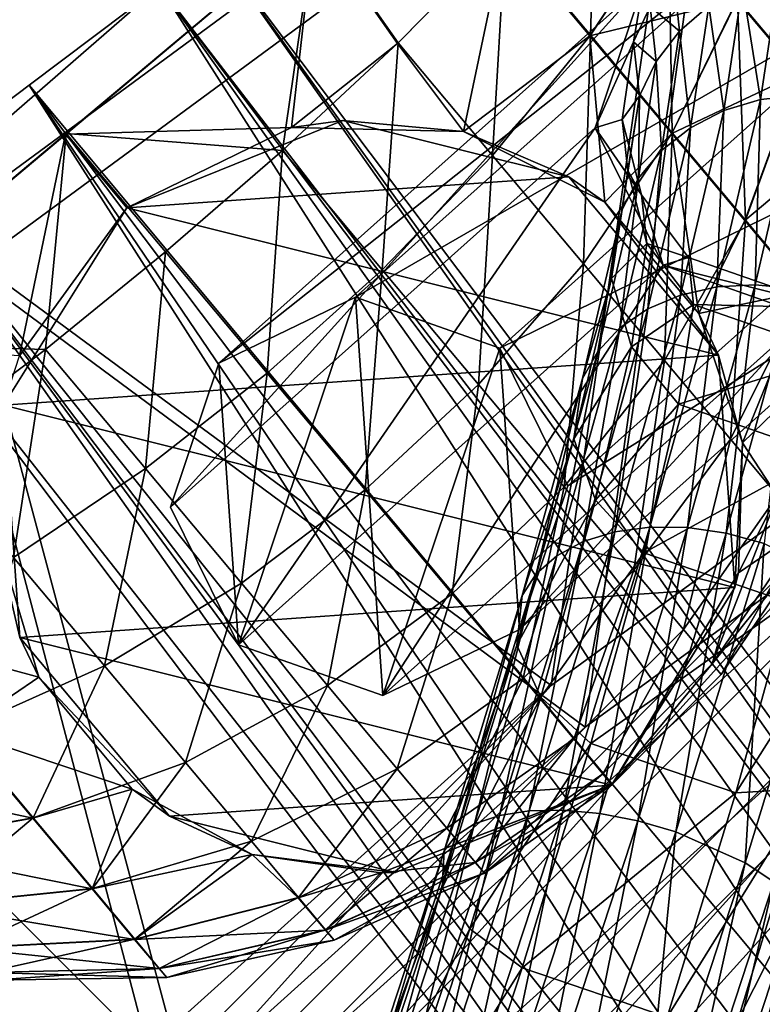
# Model space of a CAD drawing. Header units: metres. Extents: x 0 to 903, y -903 to 0.
# Tile 57 of 234: x 120 to 144, y -123 to -91. Entities that reach past the tile are written whole.
import ezdxf

# ---------------------------------------------------------------- set-up
doc = ezdxf.new("R2010")
doc.units = ezdxf.units.M

msp = doc.modelspace()

# ---------------------------------------------------------------- linework, layer by layer
at = {"layer": 'top'}
for points in [[(131.562469, -49.976849, 2063.059814), (3.563107, -25.973949, 2063.059814), (107.827393, -104.346909, 2063.059814)], [(131.562469, -49.976849, 163.059692), (107.827393, -104.346909, 163.059692), (3.563107, -25.973949, 163.059692)], [(132.405029, -54.393982, 2063.059814), (131.562469, -49.976849, 2063.059814), (107.827393, -104.346909, 2063.059814)], [(131.562469, -49.976849, 163.059692), (132.405029, -54.393982, 163.059692), (107.827393, -104.346909, 163.059692)], [(132.405029, -54.393982, 2063.059814), (107.827393, -104.346909, 2063.059814), (126.493332, -88.116982, 2063.059814)], [(132.405029, -54.393982, 163.059692), (126.493332, -88.116982, 163.059692), (107.827393, -104.346909, 163.059692)], [(107.827393, -104.346909, 163.059692), (126.493332, -88.116982, 163.059692), (107.827393, -104.346909, 2063.059814)], [(126.493332, -88.116982, 163.059692), (126.493332, -88.116982, 2063.059814), (107.827393, -104.346909, 2063.059814)]]:
    msp.add_3dface(points, dxfattribs=at)
at = {"layer": 'top0123413'}
for points in [[(141.996323, -79.439949, 160.059708), (117.224632, -97.682732, 160.059708), (20.424814, -12.458053, 160.059708)], [(118.359528, -98.991165, 163.059708), (142.909363, -80.911797, 163.059708), (20.424814, -15.458053, 163.059708)], [(151.383621, -102.141632, 118.157684), (141.996323, -79.439949, 160.059708), (151.634583, -73.835762, 160.059708)], [(599.026855, -599.023621, 106.499786), (74.938576, -244.304413, 117.34655), (244.305359, -74.93528, 117.346581)], [(74.938576, -244.304413, 117.34655), (75.496498, -229.329498, 117.524498), (244.305359, -74.93528, 117.346581)], [(244.305359, -74.93528, 117.346581), (75.496498, -229.329498, 117.524498), (229.33046, -75.495567, 117.524498)], [(75.496498, -229.329498, 117.524498), (213.60553, -77.537285, 117.693382), (229.33046, -75.495567, 117.524498)], [(152.462036, -75.357376, 163.059708), (142.909363, -80.911797, 163.059708), (152.348343, -103.600594, 121.12822)], [(229.476379, -77.234627, 120.501686), (76.680428, -244.304428, 120.325508), (244.305359, -76.679497, 120.325508)], [(76.680428, -244.304428, 120.325508), (592.962036, -609.72644, 109.443001), (244.305359, -76.679497, 120.325508)], [(77.234871, -229.483627, 120.501595), (76.680428, -244.304428, 120.325508), (229.476379, -77.234627, 120.501686)], [(79.254448, -213.927536, 120.668671), (77.234871, -229.483627, 120.501595), (229.476379, -77.234627, 120.501686)], [(229.476379, -77.234627, 120.501686), (213.92392, -79.254364, 120.668716), (79.254448, -213.927536, 120.668671)], [(75.496498, -229.329498, 117.524498), (77.538223, -213.604507, 117.693382), (213.60553, -77.537285, 117.693382)], [(77.538223, -213.604507, 117.693382), (197.676346, -81.181343, 117.845009), (213.60553, -77.537285, 117.693382)], [(213.92392, -79.254364, 120.668716), (82.865562, -198.143082, 120.818924), (79.254448, -213.927536, 120.668671)], [(213.92392, -79.254364, 120.668716), (198.150421, -82.862846, 120.818863), (82.865562, -198.143082, 120.818924)], [(137.239929, -112.429337, 118.205276), (117.224632, -97.682732, 160.059708), (141.996323, -79.439949, 160.059708)], [(151.383621, -102.141632, 118.157684), (137.239929, -112.429337, 118.205276), (141.996323, -79.439949, 160.059708)], [(142.909363, -80.911797, 163.059708), (118.359528, -98.991165, 163.059708), (138.347977, -113.783012, 121.175346)], [(152.348343, -103.600594, 121.12822), (142.909363, -80.911797, 163.059708), (138.347977, -113.783012, 121.175346)], [(77.538223, -213.604507, 117.693382), (81.182274, -197.6754, 117.845009), (197.676346, -81.181343, 117.845009)], [(81.182274, -197.6754, 117.845009), (181.883881, -86.467819, 117.974686), (197.676346, -81.181343, 117.845009)], [(198.150421, -82.862846, 120.818863), (182.520538, -88.095657, 120.947189), (82.865562, -198.143082, 120.818924)], [(81.182274, -197.6754, 117.845009), (86.46875, -181.88295, 117.974686), (181.883881, -86.467819, 117.974686)], [(86.46875, -181.88295, 117.974686), (166.368546, -93.45578, 118.079933), (181.883881, -86.467819, 117.974686)], [(82.865562, -198.143082, 120.818924), (182.520538, -88.095657, 120.947189), (88.099136, -182.513092, 120.947243)], [(182.520538, -88.095657, 120.947189), (167.182159, -95.003593, 121.051247), (88.099136, -182.513092, 120.947243)], [(86.46875, -181.88295, 117.974686), (93.456711, -166.367615, 118.079933), (166.368546, -93.45578, 118.079933)], [(93.456711, -166.367615, 118.079933), (151.383621, -102.141632, 118.157684), (166.368546, -93.45578, 118.079933)], [(88.099136, -182.513092, 120.947243), (167.182159, -95.003593, 121.051247), (95.003654, -167.182938, 121.051231)], [(167.182159, -95.003593, 121.051247), (103.593681, -152.359482, 121.128174), (95.003654, -167.182938, 121.051231)], [(167.182159, -95.003593, 121.051247), (152.348343, -103.600594, 121.12822), (103.593681, -152.359482, 121.128174)], [(124.186272, -124.185341, 118.221291), (107.105812, -107.104874, 160.059708), (117.224632, -97.682732, 160.059708)], [(137.239929, -112.429337, 118.205276), (124.186272, -124.185341, 118.221291), (117.224632, -97.682732, 160.059708)], [(118.359528, -98.991165, 163.059708), (108.330559, -108.32962, 163.059708), (125.423309, -125.422371, 121.191208)], [(138.347977, -113.783012, 121.175346), (118.359528, -98.991165, 163.059708), (125.423309, -125.422371, 121.191208)], [(93.456711, -166.367615, 118.079933), (102.142563, -151.38269, 118.157677), (151.383621, -102.141632, 118.157684)], [(102.142563, -151.38269, 118.157677), (137.239929, -112.429337, 118.205276), (151.383621, -102.141632, 118.157684)], [(152.348343, -103.600594, 121.12822), (113.787743, -138.342361, 121.175354), (103.593681, -152.359482, 121.128174)], [(152.348343, -103.600594, 121.12822), (138.347977, -113.783012, 121.175346), (113.787743, -138.342361, 121.175354)], [(107.105812, -107.104874, 160.059708), (124.186272, -124.185341, 118.221291), (97.683662, -117.223701, 160.059708)], [(125.423309, -125.422371, 121.191208), (108.330559, -108.32962, 163.059708), (98.992104, -118.358597, 163.059708)], [(102.142563, -151.38269, 118.157677), (112.430267, -137.238998, 118.205276), (137.239929, -112.429337, 118.205276)], [(112.430267, -137.238998, 118.205276), (124.186272, -124.185341, 118.221291), (137.239929, -112.429337, 118.205276)], [(138.347977, -113.783012, 121.175346), (125.423309, -125.422371, 121.191208), (113.787743, -138.342361, 121.175354)], [(124.186272, -124.185341, 118.221291), (112.430267, -137.238998, 118.205276), (97.683662, -117.223701, 160.059708)], [(125.423309, -125.422371, 121.191208), (98.992104, -118.358597, 163.059708), (113.787743, -138.342361, 121.175354)]]:
    msp.add_3dface(points, dxfattribs=at)
at = {"layer": 'top0123416'}
for points in [[(130.90535, -99.865028, 1013.760315), (144.645233, -87.582687, 909.468872), (126.489098, -101.999138, 1012.927124)], [(144.645233, -87.582687, 909.468872), (140.228699, -89.717056, 908.637939), (126.489098, -101.999138, 1012.927124)], [(149.324921, -89.223007, 909.871521), (144.645233, -87.582687, 909.468872), (130.90535, -99.865028, 1013.760315)], [(135.582382, -101.507713, 1014.183044), (149.324921, -89.223007, 909.871521), (130.90535, -99.865028, 1013.760315)], [(151.526138, -93.676041, 909.610046), (149.324921, -89.223007, 909.871521), (135.582382, -101.507713, 1014.183044)], [(140.449661, -90.448784, 897.831299), (141.203949, -89.422333, 897.798584), (141.402863, -91.248322, 887.067566)], [(141.203949, -89.422333, 897.798584), (142.346848, -90.426567, 886.828308), (141.402863, -91.248322, 887.067566)], [(143.439651, -89.798546, 886.641235), (144.639282, -89.388397, 886.513428), (144.021713, -93.468658, 875.786804)], [(144.639282, -89.388397, 886.513428), (145.27597, -93.334946, 875.606018), (144.021713, -93.468658, 875.786804)], [(126.489098, -101.999138, 1012.927124), (140.228699, -89.717056, 908.637939), (124.92086, -106.659782, 1012.171631)], [(140.228699, -89.717056, 908.637939), (138.662704, -94.375702, 907.865417), (124.92086, -106.659782, 1012.171631)], [(138.662704, -94.375702, 907.865417), (140.228699, -89.717056, 908.637939), (139.909668, -91.601624, 897.886292)], [(139.909668, -91.601624, 897.886292), (140.228699, -89.717056, 908.637939), (140.449661, -90.448784, 897.831299)], [(142.346848, -90.426567, 886.828308), (143.439651, -89.798546, 886.641235), (142.830627, -93.820389, 876.071899)], [(143.439651, -89.798546, 886.641235), (144.021713, -93.468658, 875.786804), (142.830627, -93.820389, 876.071899)], [(140.449661, -90.448784, 897.831299), (140.643967, -92.232239, 887.349731), (139.909668, -91.601624, 897.886292)], [(140.449661, -90.448784, 897.831299), (141.402863, -91.248322, 887.067566), (140.643967, -92.232239, 887.349731)], [(141.402863, -91.248322, 887.067566), (142.346848, -90.426567, 886.828308), (141.748474, -94.376633, 876.450317)], [(142.346848, -90.426567, 886.828308), (142.830627, -93.820389, 876.071899), (141.748474, -94.376633, 876.450317)], [(141.402863, -91.248322, 887.067566), (140.816833, -95.116013, 876.907532), (140.643967, -92.232239, 887.349731)], [(141.402863, -91.248322, 887.067566), (141.748474, -94.376633, 876.450317), (140.816833, -95.116013, 876.907532)], [(139.5466, -94.106094, 898.053894), (138.662704, -94.375702, 907.865417), (139.909668, -91.601624, 897.886292)], [(139.5466, -94.106094, 898.053894), (139.909668, -91.601624, 897.886292), (140.09935, -93.3405, 887.664001)], [(139.909668, -91.601624, 897.886292), (140.643967, -92.232239, 887.349731), (140.09935, -93.3405, 887.664001)], [(140.09935, -93.3405, 887.664001), (140.643967, -92.232239, 887.349731), (140.071533, -96.010117, 877.425903)], [(140.643967, -92.232239, 887.349731), (140.816833, -95.116013, 876.907532), (140.071533, -96.010117, 877.425903)], [(139.727554, -95.756569, 888.339783), (140.09935, -93.3405, 887.664001), (139.541199, -97.024582, 877.985596)], [(140.09935, -93.3405, 887.664001), (140.071533, -96.010117, 877.425903), (139.541199, -97.024582, 877.985596)], [(139.5466, -94.106094, 898.053894), (140.09935, -93.3405, 887.664001), (139.727554, -95.756569, 888.339783)], [(145.102448, -99.586517, 865.70166), (143.841904, -99.458427, 865.837463), (145.27597, -93.334946, 875.606018)], [(145.27597, -93.334946, 875.606018), (143.841904, -99.458427, 865.837463), (144.021713, -93.468658, 875.786804)], [(137.780151, -105.963837, 1013.947754), (151.526138, -93.676041, 909.610046), (135.582382, -101.507713, 1014.183044)], [(151.526138, -93.676041, 909.610046), (137.780151, -105.963837, 1013.947754), (149.9608, -98.333946, 908.837708)], [(143.841904, -99.458427, 865.837463), (142.602341, -99.528015, 866.124573), (144.021713, -93.468658, 875.786804)], [(144.021713, -93.468658, 875.786804), (142.602341, -99.528015, 866.124573), (142.830627, -93.820389, 876.071899)], [(141.748474, -94.376633, 876.450317), (142.830627, -93.820389, 876.071899), (141.431396, -99.79261, 866.55188)], [(142.830627, -93.820389, 876.071899), (142.602341, -99.528015, 866.124573), (141.431396, -99.79261, 866.55188)], [(138.662704, -94.375702, 907.865417), (139.5466, -94.106094, 898.053894), (140.170013, -96.554466, 898.275757)], [(140.170013, -96.554466, 898.275757), (139.5466, -94.106094, 898.053894), (139.727554, -95.756569, 888.339783)], [(127.119377, -111.116577, 1011.936401), (124.92086, -106.659782, 1012.171631), (138.662704, -94.375702, 907.865417)], [(140.86467, -98.829399, 907.603943), (127.119377, -111.116577, 1011.936401), (138.662704, -94.375702, 907.865417)], [(140.86467, -98.829399, 907.603943), (138.662704, -94.375702, 907.865417), (140.170013, -96.554466, 898.275757)], [(141.748474, -94.376633, 876.450317), (140.374084, -100.242035, 867.103027), (140.816833, -95.116013, 876.907532)], [(140.374084, -100.242035, 867.103027), (141.748474, -94.376633, 876.450317), (141.431396, -99.79261, 866.55188)], [(140.071533, -96.010117, 877.425903), (140.816833, -95.116013, 876.907532), (139.471008, -100.859024, 867.756836)], [(140.816833, -95.116013, 876.907532), (140.374084, -100.242035, 867.103027), (139.471008, -100.859024, 867.756836)], [(140.344086, -98.1287, 888.991943), (139.727554, -95.756569, 888.339783), (139.197906, -99.255516, 879.14209)], [(139.727554, -95.756569, 888.339783), (139.541199, -97.024582, 877.985596), (139.197906, -99.255516, 879.14209)], [(140.170013, -96.554466, 898.275757), (139.727554, -95.756569, 888.339783), (140.344086, -98.1287, 888.991943)], [(139.541199, -97.024582, 877.985596), (140.071533, -96.010117, 877.425903), (138.756882, -101.619865, 868.488098)], [(140.071533, -96.010117, 877.425903), (139.471008, -100.859024, 867.756836), (138.756882, -101.619865, 868.488098)], [(140.86467, -98.829399, 907.603943), (140.170013, -96.554466, 898.275757), (141.685013, -98.573997, 898.518188)], [(141.685013, -98.573997, 898.518188), (140.170013, -96.554466, 898.275757), (140.344086, -98.1287, 888.991943)], [(139.197906, -99.255516, 879.14209), (139.541199, -97.024582, 877.985596), (138.259155, -102.495316, 869.268799)], [(139.541199, -97.024582, 877.985596), (138.756882, -101.619865, 868.488098), (138.259155, -102.495316, 869.268799)], [(140.344086, -98.1287, 888.991943), (139.197906, -99.255516, 879.14209), (139.839233, -101.469193, 880.200806)], [(139.839233, -101.469193, 880.200806), (141.855087, -100.095757, 889.521301), (140.344086, -98.1287, 888.991943)], [(141.855087, -100.095757, 889.521301), (141.685013, -98.573997, 898.518188), (140.344086, -98.1287, 888.991943)], [(137.780151, -105.963837, 1013.947754), (136.212555, -110.623749, 1013.192444), (149.9608, -98.333946, 908.837708)], [(149.9608, -98.333946, 908.837708), (136.212555, -110.623749, 1013.192444), (145.544601, -100.468994, 908.006653)], [(146.366547, -100.208794, 898.919617), (140.86467, -98.829399, 907.603943), (141.685013, -98.573997, 898.518188)], [(141.685013, -98.573997, 898.518188), (141.855087, -100.095757, 889.521301), (146.366547, -100.208794, 898.919617)], [(131.796646, -112.758537, 1012.359253), (127.119377, -111.116577, 1011.936401), (140.86467, -98.829399, 907.603943)], [(145.544601, -100.468994, 908.006653), (131.796646, -112.758537, 1012.359253), (140.86467, -98.829399, 907.603943)], [(145.544601, -100.468994, 908.006653), (140.86467, -98.829399, 907.603943), (146.366547, -100.208794, 898.919617)], [(139.197906, -99.255516, 879.14209), (138.259155, -102.495316, 869.268799), (137.980362, -104.452385, 870.857727)], [(139.197906, -99.255516, 879.14209), (137.980362, -104.452385, 870.857727), (139.839233, -101.469193, 880.200806)], [(141.431396, -99.79261, 866.55188), (142.602341, -99.528015, 866.124573), (140.442261, -107.305519, 857.943176)], [(142.602341, -99.528015, 866.124573), (141.659149, -107.318703, 857.565186), (140.442261, -107.305519, 857.943176)], [(142.906097, -107.496948, 857.372314), (141.659149, -107.318703, 857.565186), (143.841904, -99.458427, 865.837463)], [(143.841904, -99.458427, 865.837463), (141.659149, -107.318703, 857.565186), (142.602341, -99.528015, 866.124573)], [(145.102448, -99.586517, 865.70166), (142.906097, -107.496948, 857.372314), (143.841904, -99.458427, 865.837463)], [(144.135223, -107.833389, 857.371887), (142.906097, -107.496948, 857.372314), (145.102448, -99.586517, 865.70166)], [(130.90535, -99.865028, 1013.760315), (126.489098, -101.999138, 1012.927124), (127.119377, -111.116577, 1011.936401)], [(130.90535, -99.865028, 1013.760315), (127.119377, -111.116577, 1011.936401), (131.796646, -112.758537, 1012.359253)], [(135.582382, -101.507713, 1014.183044), (130.90535, -99.865028, 1013.760315), (131.796646, -112.758537, 1012.359253)], [(139.302246, -107.457893, 858.491699), (140.374084, -100.242035, 867.103027), (141.431396, -99.79261, 866.55188)], [(141.431396, -99.79261, 866.55188), (140.442261, -107.305519, 857.943176), (139.302246, -107.457893, 858.491699)], [(139.471008, -100.859024, 867.756836), (140.374084, -100.242035, 867.103027), (138.282867, -107.769974, 859.189697)], [(140.374084, -100.242035, 867.103027), (139.302246, -107.457893, 858.491699), (138.282867, -107.769974, 859.189697)], [(141.855087, -100.095757, 889.521301), (139.839233, -101.469193, 880.200806), (141.367523, -103.32859, 881.000732)], [(146.539185, -101.724052, 889.919983), (141.855087, -100.095757, 889.521301), (141.367523, -103.32859, 881.000732)], [(141.855087, -100.095757, 889.521301), (146.539185, -101.724052, 889.919983), (146.366547, -100.208794, 898.919617)], [(136.212555, -110.623749, 1013.192444), (131.796646, -112.758537, 1012.359253), (145.544601, -100.468994, 908.006653)], [(138.756882, -101.619865, 868.488098), (139.471008, -100.859024, 867.756836), (137.42334, -108.229767, 860.010315)], [(139.471008, -100.859024, 867.756836), (138.282867, -107.769974, 859.189697), (137.42334, -108.229767, 860.010315)], [(135.582382, -101.507713, 1014.183044), (131.796646, -112.758537, 1012.359253), (136.212555, -110.623749, 1013.192444)], [(137.780151, -105.963837, 1013.947754), (135.582382, -101.507713, 1014.183044), (136.212555, -110.623749, 1013.192444)], [(138.259155, -102.495316, 869.268799), (138.756882, -101.619865, 868.488098), (136.756668, -108.819603, 860.922058)], [(138.756882, -101.619865, 868.488098), (137.42334, -108.229767, 860.010315), (136.756668, -108.819603, 860.922058)], [(139.839233, -101.469193, 880.200806), (137.980362, -104.452385, 870.857727), (138.677063, -106.432281, 872.281555)], [(141.367523, -103.32859, 881.000732), (139.839233, -101.469193, 880.200806), (138.677063, -106.432281, 872.281555)], [(146.539185, -101.724052, 889.919983), (141.367523, -103.32859, 881.000732), (146.054749, -104.949287, 881.394653)], [(126.489098, -101.999138, 1012.927124), (124.92086, -106.659782, 1012.171631), (127.119377, -111.116577, 1011.936401)], [(138.259155, -102.495316, 869.268799), (136.308472, -109.516815, 861.889893), (137.980362, -104.452385, 870.857727)], [(136.308472, -109.516815, 861.889893), (138.259155, -102.495316, 869.268799), (136.756668, -108.819603, 860.922058)], [(141.367523, -103.32859, 881.000732), (138.677063, -106.432281, 872.281555), (140.243179, -108.133583, 873.323669)], [(146.054749, -104.949287, 881.394653), (141.367523, -103.32859, 881.000732), (140.243179, -108.133583, 873.323669)], [(138.677063, -106.432281, 872.281555), (137.980362, -104.452385, 870.857727), (136.127396, -111.1231, 863.844238)], [(137.980362, -104.452385, 870.857727), (136.308472, -109.516815, 861.889893), (136.127396, -111.1231, 863.844238)], [(146.054749, -104.949287, 881.394653), (140.243179, -108.133583, 873.323669), (144.933929, -109.746216, 873.710144)], [(138.677063, -106.432281, 872.281555), (136.127396, -111.1231, 863.844238), (136.907654, -112.80407, 865.575867)], [(140.243179, -108.133583, 873.323669), (138.677063, -106.432281, 872.281555), (136.907654, -112.80407, 865.575867)], [(140.442261, -107.305519, 857.943176), (138.821793, -116.576981, 851.145508), (137.634659, -116.465805, 851.595215)], [(140.442261, -107.305519, 857.943176), (137.634659, -116.465805, 851.595215), (139.302246, -107.457893, 858.491699)], [(140.442261, -107.305519, 857.943176), (141.659149, -107.318703, 857.565186), (138.821793, -116.576981, 851.145508)], [(141.659149, -107.318703, 857.565186), (140.050812, -116.81488, 850.906982), (138.821793, -116.576981, 851.145508)], [(141.659149, -107.318703, 857.565186), (142.906097, -107.496948, 857.372314), (140.050812, -116.81488, 850.906982)], [(138.282867, -107.769974, 859.189697), (139.302246, -107.457893, 858.491699), (136.535004, -116.485611, 852.23877)], [(139.302246, -107.457893, 858.491699), (137.634659, -116.465805, 851.595215), (136.535004, -116.485611, 852.23877)], [(142.906097, -107.496948, 857.372314), (141.274475, -117.170349, 850.888794), (140.050812, -116.81488, 850.906982)], [(142.906097, -107.496948, 857.372314), (144.135223, -107.833389, 857.371887), (141.274475, -117.170349, 850.888794)], [(137.42334, -108.229767, 860.010315), (138.282867, -107.769974, 859.189697), (135.565109, -116.635643, 853.051453)], [(138.282867, -107.769974, 859.189697), (136.535004, -116.485611, 852.23877), (135.565109, -116.635643, 853.051453)], [(144.135223, -107.833389, 857.371887), (143.519653, -118.175369, 851.50769), (141.274475, -117.170349, 850.888794)], [(143.519653, -118.175369, 851.50769), (144.135223, -107.833389, 857.371887), (146.353531, -108.923599, 857.941162)], [(136.756668, -108.819603, 860.922058), (137.42334, -108.229767, 860.010315), (134.762238, -116.910141, 854.002136)], [(137.42334, -108.229767, 860.010315), (135.565109, -116.635643, 853.051453), (134.762238, -116.910141, 854.002136)], [(140.243179, -108.133583, 873.323669), (136.907654, -112.80407, 865.575867), (138.530457, -114.303825, 866.821045)], [(144.933929, -109.746216, 873.710144), (140.243179, -108.133583, 873.323669), (138.530457, -114.303825, 866.821045)], [(134.157242, -117.298553, 855.054138), (136.308472, -109.516815, 861.889893), (136.756668, -108.819603, 860.922058)], [(136.756668, -108.819603, 860.922058), (134.762238, -116.910141, 854.002136), (134.157242, -117.298553, 855.054138)], [(144.45488, -118.786301, 852.121033), (143.519653, -118.175369, 851.50769), (146.353531, -108.923599, 857.941162)], [(136.127396, -111.1231, 863.844238), (136.308472, -109.516815, 861.889893), (133.773392, -117.78595, 856.167114)], [(136.308472, -109.516815, 861.889893), (134.157242, -117.298553, 855.054138), (133.773392, -117.78595, 856.167114)], [(145.581757, -115.769531, 866.270569), (147.344437, -109.412033, 872.995728), (143.224854, -115.908714, 867.197021)], [(147.344437, -109.412033, 872.995728), (144.933929, -109.746216, 873.710144), (143.224854, -115.908714, 867.197021)], [(143.224854, -115.908714, 867.197021), (144.933929, -109.746216, 873.710144), (138.530457, -114.303825, 866.821045)], [(136.907654, -112.80407, 865.575867), (136.127396, -111.1231, 863.844238), (133.718994, -118.979691, 858.404175)], [(136.127396, -111.1231, 863.844238), (133.773392, -117.78595, 856.167114), (133.718994, -118.979691, 858.404175)], [(136.907654, -112.80407, 865.575867), (133.718994, -118.979691, 858.404175), (134.607346, -120.309639, 860.372681)], [(138.530457, -114.303825, 866.821045), (136.907654, -112.80407, 865.575867), (134.607346, -120.309639, 860.372681)], [(136.303207, -121.573318, 861.77301), (138.530457, -114.303825, 866.821045), (134.607346, -120.309639, 860.372681)], [(143.224854, -115.908714, 867.197021), (138.530457, -114.303825, 866.821045), (136.303207, -121.573318, 861.77301)], [(145.060608, -122.838547, 859.278625), (147.460663, -114.997658, 864.751892), (143.287842, -123.263077, 861.041931)], [(147.460663, -114.997658, 864.751892), (145.581757, -115.769531, 866.270569), (143.287842, -123.263077, 861.041931)], [(141.001053, -123.171707, 862.135193), (143.224854, -115.908714, 867.197021), (136.303207, -121.573318, 861.77301)], [(143.287842, -123.263077, 861.041931), (145.581757, -115.769531, 866.270569), (141.001053, -123.171707, 862.135193)], [(145.581757, -115.769531, 866.270569), (143.224854, -115.908714, 867.197021), (141.001053, -123.171707, 862.135193)], [(134.762238, -116.910141, 854.002136), (135.565109, -116.635643, 853.051453), (132.338089, -126.456535, 848.952576)], [(135.565109, -116.635643, 853.051453), (133.2491, -126.486382, 848.062134), (132.338089, -126.456535, 848.952576)], [(135.565109, -116.635643, 853.051453), (136.535004, -116.485611, 852.23877), (133.2491, -126.486382, 848.062134)], [(136.535004, -116.485611, 852.23877), (134.300598, -126.613914, 847.353638), (133.2491, -126.486382, 848.062134)], [(136.535004, -116.485611, 852.23877), (137.634659, -116.465805, 851.595215), (134.300598, -126.613914, 847.353638)], [(137.634659, -116.465805, 851.595215), (135.452209, -126.834236, 846.854431), (134.300598, -126.613914, 847.353638)], [(138.821793, -116.576981, 851.145508), (135.452209, -126.834236, 846.854431), (137.634659, -116.465805, 851.595215)], [(138.821793, -116.576981, 851.145508), (136.659653, -127.138885, 846.583618), (135.452209, -126.834236, 846.854431)], [(138.821793, -116.576981, 851.145508), (140.050812, -116.81488, 850.906982), (136.659653, -127.138885, 846.583618)], [(134.762238, -116.910141, 854.002136), (132.338089, -126.456535, 848.952576), (131.6026, -126.525536, 849.990845)], [(134.762238, -116.910141, 854.002136), (131.6026, -126.525536, 849.990845), (134.157242, -117.298553, 855.054138)], [(140.050812, -116.81488, 850.906982), (137.876526, -127.516151, 846.551575), (136.659653, -127.138885, 846.583618)], [(140.050812, -116.81488, 850.906982), (141.274475, -117.170349, 850.888794), (137.876526, -127.516151, 846.551575)], [(141.274475, -117.170349, 850.888794), (140.152969, -128.428299, 847.199768), (137.876526, -127.516151, 846.551575)], [(143.519653, -118.175369, 851.50769), (140.152969, -128.428299, 847.199768), (141.274475, -117.170349, 850.888794)], [(133.773392, -117.78595, 856.167114), (134.157242, -117.298553, 855.054138), (131.070877, -126.69072, 851.136963)], [(134.157242, -117.298553, 855.054138), (131.6026, -126.525536, 849.990845), (131.070877, -126.69072, 851.136963)], [(133.718994, -118.979691, 858.404175), (133.773392, -117.78595, 856.167114), (130.763367, -126.945747, 852.346985)], [(133.773392, -117.78595, 856.167114), (131.070877, -126.69072, 851.136963), (130.763367, -126.945747, 852.346985)], [(141.125061, -128.928146, 847.855042), (140.152969, -128.428299, 847.199768), (143.519653, -118.175369, 851.50769)], [(144.45488, -118.786301, 852.121033), (141.125061, -128.928146, 847.855042), (143.519653, -118.175369, 851.50769)], [(141.125061, -128.928146, 847.855042), (144.45488, -118.786301, 852.121033), (141.934982, -129.431839, 848.700256)], [(141.934982, -129.431839, 848.700256), (144.45488, -118.786301, 852.121033), (145.2155, -119.439049, 852.90802)], [(133.718994, -118.979691, 858.404175), (130.763367, -126.945747, 852.346985), (130.859192, -127.683037, 854.77179)], [(134.607346, -120.309639, 860.372681), (133.718994, -118.979691, 858.404175), (130.859192, -127.683037, 854.77179)], [(142.551605, -129.920029, 849.702942), (141.934982, -129.431839, 848.700256), (145.2155, -119.439049, 852.90802)], [(145.772293, -120.108521, 853.83844), (142.551605, -129.920029, 849.702942), (145.2155, -119.439049, 852.90802)], [(142.951248, -130.373962, 850.824585), (142.551605, -129.920029, 849.702942), (145.772293, -120.108521, 853.83844)], [(146.103851, -120.768997, 854.876526), (142.951248, -130.373962, 850.824585), (145.772293, -120.108521, 853.83844)], [(131.875458, -128.625168, 856.896118), (134.607346, -120.309639, 860.372681), (130.859192, -127.683037, 854.77179)], [(136.303207, -121.573318, 861.77301), (134.607346, -120.309639, 860.372681), (131.875458, -128.625168, 856.896118)], [(142.951248, -130.373962, 850.824585), (146.103851, -120.768997, 854.876526), (142.20784, -131.531464, 855.605469)], [(146.103851, -120.768997, 854.876526), (145.060608, -122.838547, 859.278625), (142.20784, -131.531464, 855.605469)], [(133.657455, -129.628693, 858.396545), (136.303207, -121.573318, 861.77301), (131.875458, -128.625168, 856.896118)], [(141.001053, -123.171707, 862.135193), (136.303207, -121.573318, 861.77301), (133.657455, -129.628693, 858.396545)]]:
    msp.add_3dface(points, dxfattribs=at)
at = {"layer": 'top0123417'}
for points in [[(126.33297, -88.488159, 1958.627197), (124.578621, -89.810173, 1963.930542), (166.546097, -144.292526, 1963.085205)], [(165.858154, -144.587128, 1953.325195), (124.578621, -89.810173, 1953.323853), (126.33297, -88.488159, 1958.627197)], [(126.33297, -88.488159, 1358.627197), (124.578621, -89.810173, 1363.930542), (166.546097, -144.292526, 1363.085205)], [(165.858154, -144.587128, 1353.325195), (124.578621, -89.810173, 1353.323853), (126.33297, -88.488159, 1358.627197)], [(167.986267, -143.763199, 1958.627197), (126.33297, -88.488159, 1958.627197), (166.546097, -144.292526, 1963.085205)], [(167.986267, -143.763199, 1958.627197), (165.858154, -144.587128, 1953.325195), (126.33297, -88.488159, 1958.627197)], [(167.986267, -143.763199, 1358.627197), (126.33297, -88.488159, 1358.627197), (166.546097, -144.292526, 1363.085205)], [(167.986267, -143.763199, 1358.627197), (165.858154, -144.587128, 1353.325195), (126.33297, -88.488159, 1358.627197)], [(124.578621, -89.810173, 1963.930542), (120.343231, -93.001808, 1966.127197), (164.117783, -145.457458, 1965.316895)], [(161.267014, -147.308762, 1951.127197), (120.343231, -93.001808, 1951.127197), (124.578621, -89.810173, 1953.323853)], [(124.578621, -89.810173, 1953.323853), (120.343231, -93.001808, 1966.127197), (124.578621, -89.810173, 1963.930542)], [(124.578621, -89.810173, 1953.323853), (120.343231, -93.001808, 1951.127197), (120.343231, -93.001808, 1966.127197)], [(124.578621, -89.810173, 1363.930542), (120.343231, -93.001808, 1366.127197), (164.117783, -145.457458, 1365.316895)], [(161.267014, -147.308762, 1351.127197), (120.343231, -93.001808, 1351.127197), (124.578621, -89.810173, 1353.323853)], [(124.578621, -89.810173, 1353.323853), (120.343231, -93.001808, 1366.127197), (124.578621, -89.810173, 1363.930542)], [(124.578621, -89.810173, 1353.323853), (120.343231, -93.001808, 1351.127197), (120.343231, -93.001808, 1366.127197)], [(166.546097, -144.292526, 1963.085205), (124.578621, -89.810173, 1963.930542), (164.117783, -145.457458, 1965.316895)], [(165.858154, -144.587128, 1953.325195), (161.267014, -147.308762, 1951.127197), (124.578621, -89.810173, 1953.323853)], [(166.546097, -144.292526, 1363.085205), (124.578621, -89.810173, 1363.930542), (164.117783, -145.457458, 1365.316895)], [(165.858154, -144.587128, 1353.325195), (161.267014, -147.308762, 1351.127197), (124.578621, -89.810173, 1353.323853)], [(120.343231, -93.001808, 1966.127197), (116.107849, -96.193443, 1963.930542), (158.70166, -149.538818, 1965.316895)], [(157.385361, -150.971924, 1953.325195), (116.107849, -96.193443, 1953.323853), (120.343231, -93.001808, 1951.127197)], [(120.343231, -93.001808, 1951.127197), (116.107849, -96.193443, 1963.930542), (120.343231, -93.001808, 1966.127197)], [(120.343231, -93.001808, 1951.127197), (116.107849, -96.193443, 1953.323853), (116.107849, -96.193443, 1963.930542)], [(120.343231, -93.001808, 1366.127197), (116.107849, -96.193443, 1363.930542), (158.70166, -149.538818, 1365.316895)], [(157.385361, -150.971924, 1353.325195), (116.107849, -96.193443, 1353.323853), (120.343231, -93.001808, 1351.127197)], [(120.343231, -93.001808, 1351.127197), (116.107849, -96.193443, 1363.930542), (120.343231, -93.001808, 1366.127197)], [(120.343231, -93.001808, 1351.127197), (116.107849, -96.193443, 1353.323853), (116.107849, -96.193443, 1363.930542)], [(164.117783, -145.457458, 1965.316895), (120.343231, -93.001808, 1966.127197), (161.266998, -147.308762, 1966.127197)], [(120.343231, -93.001808, 1966.127197), (158.70166, -149.538818, 1965.316895), (161.266998, -147.308762, 1966.127197)], [(161.267014, -147.308762, 1951.127197), (157.385361, -150.971924, 1953.325195), (120.343231, -93.001808, 1951.127197)], [(164.117783, -145.457458, 1365.316895), (120.343231, -93.001808, 1366.127197), (161.266998, -147.308762, 1366.127197)], [(120.343231, -93.001808, 1366.127197), (158.70166, -149.538818, 1365.316895), (161.266998, -147.308762, 1366.127197)], [(161.267014, -147.308762, 1351.127197), (157.385361, -150.971924, 1353.325195), (120.343231, -93.001808, 1351.127197)], [(116.107849, -96.193443, 1963.930542), (114.3535, -97.515457, 1958.627197), (156.912582, -151.551987, 1963.085205)], [(156.00679, -152.790512, 1958.627197), (114.3535, -97.515457, 1958.627197), (116.107849, -96.193443, 1953.323853)], [(116.107849, -96.193443, 1363.930542), (114.3535, -97.515457, 1358.627197), (156.912582, -151.551987, 1363.085205)], [(156.00679, -152.790512, 1358.627197), (114.3535, -97.515457, 1358.627197), (116.107849, -96.193443, 1353.323853)], [(116.107849, -96.193443, 1963.930542), (156.912582, -151.551987, 1963.085205), (158.70166, -149.538818, 1965.316895)], [(157.385361, -150.971924, 1953.325195), (156.00679, -152.790512, 1958.627197), (116.107849, -96.193443, 1953.323853)], [(116.107849, -96.193443, 1363.930542), (156.912582, -151.551987, 1363.085205), (158.70166, -149.538818, 1365.316895)], [(157.385361, -150.971924, 1353.325195), (156.00679, -152.790512, 1358.627197), (116.107849, -96.193443, 1353.323853)], [(114.3535, -97.515457, 1958.627197), (156.00679, -152.790512, 1958.627197), (156.912582, -151.551987, 1963.085205)], [(114.3535, -97.515457, 1358.627197), (156.00679, -152.790512, 1358.627197), (156.912582, -151.551987, 1363.085205)]]:
    msp.add_3dface(points, dxfattribs=at)
at = {"layer": 'top0123430'}
for points in [[(142.59726, -76.901436, 1043.041016), (100.465309, -112.255333, 1043.078369), (140.999176, -78.242424, 1053.566284)], [(142.59726, -76.901436, 1043.041016), (140.988235, -78.251602, 1032.518677), (100.465309, -112.255333, 1043.078369)], [(100.465309, -112.255333, 1043.078369), (102.074333, -110.905159, 1053.600708), (140.999176, -78.242424, 1053.566284)], [(140.988235, -78.251602, 1032.518677), (102.063393, -110.914345, 1032.553101), (100.465309, -112.255333, 1043.078369)], [(102.063393, -110.914345, 1032.553101), (140.988235, -78.251602, 1032.518677), (106.625282, -107.086349, 1023.627441)], [(140.999176, -78.242424, 1053.566284), (102.074333, -110.905159, 1053.600708), (106.6455, -107.069389, 1062.518311)], [(140.988235, -78.251602, 1032.518677), (136.417068, -82.087372, 1023.601074), (106.625282, -107.086349, 1023.627441)], [(140.999176, -78.242424, 1053.566284), (106.6455, -107.069389, 1062.518311), (136.437286, -82.070412, 1062.491943)], [(106.625282, -107.086349, 1023.627441), (136.417068, -82.087372, 1023.601074), (113.456482, -101.354141, 1017.660156)], [(106.6455, -107.069389, 1062.518311), (113.482887, -101.331978, 1068.473511), (136.437286, -82.070412, 1062.491943)], [(136.417068, -82.087372, 1023.601074), (129.579681, -87.824791, 1017.645874), (113.456482, -101.354141, 1017.660156)], [(136.437286, -82.070412, 1062.491943), (113.482887, -101.331978, 1068.473511), (129.606094, -87.802628, 1068.459229)], [(138.516068, -91.386345, 1064.450806), (138.711563, -84.781059, 1062.167358), (135.762787, -88.103912, 1065.682617)], [(141.037567, -87.554108, 1061.126587), (138.711563, -84.781059, 1062.167358), (138.516068, -91.386345, 1064.450806)], [(145.272797, -92.605888, 1056.796509), (144.46312, -86.085327, 1055.639404), (143.275482, -90.222977, 1059.322266)], [(141.018768, -87.569878, 1024.966431), (138.49382, -91.405014, 1021.648193), (135.739258, -88.12365, 1020.416382)], [(138.49382, -91.405014, 1021.648193), (141.018768, -87.569878, 1024.966431), (143.25856, -90.237175, 1026.770752)], [(141.037567, -87.554108, 1061.126587), (138.516068, -91.386345, 1064.450806), (141.165054, -94.545456, 1062.314941)], [(143.275482, -90.222977, 1059.322266), (141.037567, -87.554108, 1061.126587), (141.165054, -94.545456, 1062.314941)], [(113.456482, -101.354141, 1017.660156), (129.579681, -87.824791, 1017.645874), (121.516991, -94.590378, 1015.559692)], [(113.482887, -101.331978, 1068.473511), (121.545578, -94.566391, 1070.559692), (129.606094, -87.802628, 1068.459229)], [(121.516991, -94.590378, 1015.559692), (129.579681, -87.824791, 1017.645874), (128.832169, -94.373459, 1016.547363)], [(129.606094, -87.802628, 1068.459229), (121.545578, -94.566391, 1070.559692), (128.541183, -95.119469, 1069.645752)], [(132.289337, -91.624718, 1068.19519), (129.606094, -87.802628, 1068.459229), (128.541183, -95.119469, 1069.645752)], [(128.832169, -94.373459, 1016.547363), (129.579681, -87.824791, 1017.645874), (132.263199, -91.646652, 1017.910522)], [(129.579681, -87.824791, 1017.645874), (135.739258, -88.12365, 1020.416382), (132.263199, -91.646652, 1017.910522)], [(129.606094, -87.802628, 1068.459229), (132.289337, -91.624718, 1068.19519), (135.762787, -88.103912, 1065.682617)], [(143.25856, -90.237175, 1026.770752), (145.997726, -87.938675, 1032.40332), (145.258499, -92.617882, 1029.296509)], [(132.263199, -91.646652, 1017.910522), (135.739258, -88.12365, 1020.416382), (134.40332, -94.496666, 1018.758423)], [(135.762787, -88.103912, 1065.682617), (132.289337, -91.624718, 1068.19519), (135.347855, -95.271057, 1066.826782)], [(135.739258, -88.12365, 1020.416382), (138.49382, -91.405014, 1021.648193), (134.40332, -94.496666, 1018.758423)], [(135.347855, -95.271057, 1066.826782), (138.516068, -91.386345, 1064.450806), (135.762787, -88.103912, 1065.682617)], [(141.145035, -94.562263, 1023.784058), (138.49382, -91.405014, 1021.648193), (143.25856, -90.237175, 1026.770752)], [(141.145035, -94.562263, 1023.784058), (143.25856, -90.237175, 1026.770752), (145.258499, -92.617882, 1029.296509)], [(143.275482, -90.222977, 1059.322266), (141.165054, -94.545456, 1062.314941), (143.529266, -97.366081, 1059.325195)], [(143.529266, -97.366081, 1059.325195), (145.272797, -92.605888, 1056.796509), (143.275482, -90.222977, 1059.322266)], [(134.40332, -94.496666, 1018.758423), (138.49382, -91.405014, 1021.648193), (138.980316, -96.784515, 1021.919373)], [(138.290527, -98.780403, 1064.454102), (138.516068, -91.386345, 1064.450806), (135.347855, -95.271057, 1066.826782)], [(141.165054, -94.545456, 1062.314941), (138.516068, -91.386345, 1064.450806), (138.290527, -98.780403, 1064.454102)], [(138.49382, -91.405014, 1021.648193), (141.145035, -94.562263, 1023.784058), (138.980316, -96.784515, 1021.919373)], [(132.289337, -91.624718, 1068.19519), (128.541183, -95.119469, 1069.645752), (131.775742, -98.975685, 1068.198608)], [(134.40332, -94.496666, 1018.758423), (128.832169, -94.373459, 1016.547363), (132.263199, -91.646652, 1017.910522)], [(132.289337, -91.624718, 1068.19519), (131.775742, -98.975685, 1068.198608), (135.347855, -95.271057, 1066.826782)], [(145.258499, -92.617882, 1029.296509), (143.512344, -97.38028, 1026.773804), (141.145035, -94.562263, 1023.784058)], [(146.883667, -94.551331, 1032.405762), (143.512344, -97.38028, 1026.773804), (145.258499, -92.617882, 1029.296509)], [(145.449127, -99.657906, 1055.644775), (145.272797, -92.605888, 1056.796509), (143.529266, -97.366081, 1059.325195)], [(130.499298, -94.141541, 1013.054871), (123.508362, -96.966179, 1013.059692), (128.832169, -94.373459, 1016.547363)], [(123.508362, -96.966179, 1013.059692), (130.499298, -94.141541, 1013.054871), (137.815369, -95.965538, 1013.051819)], [(130.499298, -94.141541, 1013.054871), (128.832169, -94.373459, 1016.547363), (134.40332, -94.496666, 1018.758423)], [(137.815369, -95.965538, 1013.051819), (130.499298, -94.141541, 1013.054871), (134.40332, -94.496666, 1018.758423)], [(113.456482, -101.354141, 1017.660156), (121.516991, -94.590378, 1015.559692), (120.034271, -101.755966, 1016.555176)], [(121.545578, -94.566391, 1070.559692), (113.482887, -101.331978, 1068.473511), (120.874725, -101.552574, 1069.652588)], [(121.516991, -94.590378, 1015.559692), (123.509758, -96.965012, 1015.734985), (120.034271, -101.755966, 1016.555176)], [(121.545578, -94.566391, 1070.559692), (120.874725, -101.552574, 1069.652588), (124.761887, -98.399818, 1070.100586)], [(123.509758, -96.965012, 1015.734985), (121.516991, -94.590378, 1015.559692), (128.832169, -94.373459, 1016.547363)], [(128.541183, -95.119469, 1069.645752), (121.545578, -94.566391, 1070.559692), (124.761887, -98.399818, 1070.100586)], [(123.508362, -96.966179, 1013.059692), (123.509758, -96.965012, 1015.734985), (128.832169, -94.373459, 1016.547363)], [(137.815369, -95.965538, 1013.051819), (134.40332, -94.496666, 1018.758423), (138.980316, -96.784515, 1021.919373)], [(140.91684, -101.913734, 1061.132935), (141.165054, -94.545456, 1062.314941), (138.290527, -98.780403, 1064.454102)], [(138.980316, -96.784515, 1021.919373), (141.145035, -94.562263, 1023.784058), (142.025772, -100.388695, 1025.668213)], [(141.165054, -94.545456, 1062.314941), (140.91684, -101.913734, 1061.132935), (143.529266, -97.366081, 1059.325195)], [(141.145035, -94.562263, 1023.784058), (143.512344, -97.38028, 1026.773804), (142.025772, -100.388695, 1025.668213)], [(143.512344, -97.38028, 1026.773804), (146.883667, -94.551331, 1032.405762), (145.436035, -99.668892, 1030.454102)], [(128.051361, -102.321503, 1068.628906), (128.541183, -95.119469, 1069.645752), (124.761887, -98.399818, 1070.100586)], [(131.775742, -98.975685, 1068.198608), (128.541183, -95.119469, 1069.645752), (128.051361, -102.321503, 1068.628906)], [(135.347855, -95.271057, 1066.826782), (131.775742, -98.975685, 1068.198608), (134.887787, -102.687019, 1065.689453)], [(134.887787, -102.687019, 1065.689453), (138.290527, -98.780403, 1064.454102), (135.347855, -95.271057, 1066.826782)], [(142.662079, -101.741455, 1013.051819), (123.508362, -96.966179, 1013.059692), (137.815369, -95.965538, 1013.051819)], [(142.662079, -101.741455, 1013.051819), (137.815369, -95.965538, 1013.051819), (138.980316, -96.784515, 1021.919373)], [(142.662079, -101.741455, 1013.051819), (138.980316, -96.784515, 1021.919373), (142.025772, -100.388695, 1025.668213)], [(119.512856, -103.360527, 1013.064575), (120.034271, -101.755966, 1016.555176), (123.508362, -96.966179, 1013.059692)], [(119.512856, -103.360527, 1013.064575), (123.508362, -96.966179, 1013.059692), (142.662079, -101.741455, 1013.051819)], [(120.034271, -101.755966, 1016.555176), (123.509758, -96.965012, 1015.734985), (123.508362, -96.966179, 1013.059692)], [(143.529266, -97.366081, 1059.325195), (140.91684, -101.913734, 1061.132935), (143.049545, -104.459641, 1057.044556)], [(142.025772, -100.388695, 1025.668213), (143.512344, -97.38028, 1026.773804), (145.436035, -99.668892, 1030.454102)], [(143.049545, -104.459641, 1057.044556), (145.449127, -99.657906, 1055.644775), (143.529266, -97.366081, 1059.325195)], [(124.761887, -98.399818, 1070.100586), (120.874725, -101.552574, 1069.652588), (124.109283, -105.408791, 1068.205444)], [(124.761887, -98.399818, 1070.100586), (124.109283, -105.408791, 1068.205444), (128.051361, -102.321503, 1068.628906)], [(137.665268, -106.00071, 1062.177124), (138.290527, -98.780403, 1064.454102), (134.887787, -102.687019, 1065.689453)], [(137.665268, -106.00071, 1062.177124), (140.91684, -101.913734, 1061.132935), (138.290527, -98.780403, 1064.454102)], [(131.216248, -106.095856, 1066.077026), (131.775742, -98.975685, 1068.198608), (128.051361, -102.321503, 1068.628906)], [(131.775742, -98.975685, 1068.198608), (131.216248, -106.095856, 1066.077026), (134.887787, -102.687019, 1065.689453)], [(143.436218, -104.576607, 1029.775879), (142.025772, -100.388695, 1025.668213), (145.436035, -99.668892, 1030.454102)], [(143.049545, -104.459641, 1057.044556), (144.572281, -106.27916, 1052.464722), (145.449127, -99.657906, 1055.644775)], [(143.436218, -104.576607, 1029.775879), (145.436035, -99.668892, 1030.454102), (146.811096, -101.30323, 1034.576904)], [(143.436218, -104.576607, 1029.775879), (142.662079, -101.741455, 1013.051819), (142.025772, -100.388695, 1025.668213)], [(113.482887, -101.331978, 1068.473511), (116.780792, -104.638298, 1068.208862), (120.874725, -101.552574, 1069.652588)], [(144.5625, -106.287369, 1033.640991), (143.436218, -104.576607, 1029.775879), (146.811096, -101.30323, 1034.576904)], [(120.874725, -101.552574, 1069.652588), (116.780792, -104.638298, 1068.208862), (119.83931, -108.284637, 1066.840454)], [(120.874725, -101.552574, 1069.652588), (119.83931, -108.284637, 1066.840454), (124.109283, -105.408791, 1068.205444)], [(143.188156, -109.263092, 1013.054871), (119.512856, -103.360527, 1013.064575), (142.662079, -101.741455, 1013.051819)], [(139.920731, -108.693146, 1057.853394), (140.91684, -101.913734, 1061.132935), (137.665268, -106.00071, 1062.177124)], [(140.91684, -101.913734, 1061.132935), (139.920731, -108.693146, 1057.853394), (143.049545, -104.459641, 1057.044556)], [(143.188156, -109.263092, 1013.054871), (142.662079, -101.741455, 1013.051819), (143.436218, -104.576607, 1029.775879)], [(124.109283, -105.408791, 1068.205444), (127.221329, -109.120125, 1065.696167), (128.051361, -102.321503, 1068.628906)], [(128.051361, -102.321503, 1068.628906), (127.221329, -109.120125, 1065.696167), (131.216248, -106.095856, 1066.077026)], [(134.887787, -102.687019, 1065.689453), (131.216248, -106.095856, 1066.077026), (134.040878, -109.465797, 1062.505127)], [(134.040878, -109.465797, 1062.505127), (137.665268, -106.00071, 1062.177124), (134.887787, -102.687019, 1065.689453)], [(120.038925, -110.882164, 1013.067566), (119.19072, -107.262009, 1018.771912), (119.512856, -103.360527, 1013.064575)], [(120.038925, -110.882164, 1013.067566), (119.512856, -103.360527, 1013.064575), (143.188156, -109.263092, 1013.054871)], [(139.920731, -108.693146, 1057.853394), (141.531113, -110.617393, 1053.009888), (143.049545, -104.459641, 1057.044556)], [(141.531113, -110.617393, 1053.009888), (144.572281, -106.27916, 1052.464722), (143.049545, -104.459641, 1057.044556)], [(143.305969, -108.786018, 1034.101318), (143.188156, -109.263092, 1013.054871), (143.436218, -104.576607, 1029.775879)], [(143.305969, -108.786018, 1034.101318), (143.436218, -104.576607, 1029.775879), (144.5625, -106.287369, 1033.640991)], [(124.109283, -105.408791, 1068.205444), (119.83931, -108.284637, 1066.840454), (122.781975, -111.793983, 1064.467896)], [(122.781975, -111.793983, 1064.467896), (127.221329, -109.120125, 1065.696167), (124.109283, -105.408791, 1068.205444)], [(127.221329, -109.120125, 1065.696167), (129.99881, -112.433807, 1062.183838), (131.216248, -106.095856, 1066.077026)], [(131.216248, -106.095856, 1066.077026), (129.99881, -112.433807, 1062.183838), (134.040878, -109.465797, 1062.505127)], [(136.334641, -112.203949, 1058.10791), (137.665268, -106.00071, 1062.177124), (134.040878, -109.465797, 1062.505127)], [(136.334641, -112.203949, 1058.10791), (139.920731, -108.693146, 1057.853394), (137.665268, -106.00071, 1062.177124)], [(142.458725, -111.728157, 1047.976807), (144.572281, -106.27916, 1052.464722), (141.531113, -110.617393, 1053.009888)], [(142.458725, -111.728157, 1047.976807), (145.449402, -107.329468, 1047.705444), (144.572281, -106.27916, 1052.464722)], [(145.444565, -107.333527, 1038.400146), (143.305969, -108.786018, 1034.101318), (144.5625, -106.287369, 1033.640991)], [(119.19072, -107.262009, 1018.771912), (120.652428, -112.163895, 1021.935608), (115.438812, -110.751007, 1021.66864)], [(120.652428, -112.163895, 1021.935608), (119.19072, -107.262009, 1018.771912), (120.038925, -110.882164, 1013.067566)], [(145.444565, -107.333527, 1038.400146), (145.721375, -107.658493, 1043.052856), (142.453613, -111.732452, 1038.135864)], [(143.305969, -108.786018, 1034.101318), (145.444565, -107.333527, 1038.400146), (142.453613, -111.732452, 1038.135864)], [(142.746353, -112.076118, 1043.056274), (145.449402, -107.329468, 1047.705444), (142.458725, -111.728157, 1047.976807)], [(142.746353, -112.076118, 1043.056274), (145.721375, -107.658493, 1043.052856), (145.449402, -107.329468, 1047.705444)], [(145.721375, -107.658493, 1043.052856), (142.746353, -112.076118, 1043.056274), (142.453613, -111.732452, 1038.135864)], [(119.83931, -108.284637, 1066.840454), (118.110046, -113.891449, 1062.335327), (122.781975, -111.793983, 1064.467896)], [(136.334641, -112.203949, 1058.10791), (137.972366, -114.160866, 1053.182251), (139.920731, -108.693146, 1057.853394)], [(137.972366, -114.160866, 1053.182251), (141.531113, -110.617393, 1053.009888), (139.920731, -108.693146, 1057.853394)], [(139.208237, -115.644363, 1043.059692), (143.305969, -108.786018, 1034.101318), (142.453613, -111.732452, 1038.135864)], [(143.188156, -109.263092, 1013.054871), (143.305969, -108.786018, 1034.101318), (139.208237, -115.644363, 1043.059692)], [(139.192642, -115.657448, 1013.059692), (120.038925, -110.882164, 1013.067566), (143.188156, -109.263092, 1013.054871)], [(127.221329, -109.120125, 1065.696167), (122.781975, -111.793983, 1064.467896), (125.408287, -114.927315, 1061.146729)], [(129.99881, -112.433807, 1062.183838), (127.221329, -109.120125, 1065.696167), (125.408287, -114.927315, 1061.146729)], [(139.192642, -115.657448, 1013.059692), (143.188156, -109.263092, 1013.054871), (139.208237, -115.644363, 1043.059692)], [(134.040878, -109.465797, 1062.505127), (129.99881, -112.433807, 1062.183838), (132.254272, -115.126251, 1057.860107)], [(132.254272, -115.126251, 1057.860107), (136.334641, -112.203949, 1058.10791), (134.040878, -109.465797, 1062.505127)], [(120.652428, -112.163895, 1021.935608), (118.090019, -113.908257, 1023.804504), (115.438812, -110.751007, 1021.66864)], [(124.885635, -116.658089, 1013.067566), (120.652428, -112.163895, 1021.935608), (120.038925, -110.882164, 1013.067566)], [(124.885635, -116.658089, 1013.067566), (120.038925, -110.882164, 1013.067566), (139.192642, -115.657448, 1013.059692)], [(141.531113, -110.617393, 1053.009888), (137.972366, -114.160866, 1053.182251), (138.915726, -115.290489, 1048.063721)], [(138.915726, -115.290489, 1048.063721), (142.458725, -111.728157, 1047.976807), (141.531113, -110.617393, 1053.009888)], [(122.781975, -111.793983, 1064.467896), (118.110046, -113.891449, 1062.335327), (120.474258, -116.712082, 1059.345703)], [(125.408287, -114.927315, 1061.146729), (122.781975, -111.793983, 1064.467896), (120.474258, -116.712082, 1059.345703)], [(139.208237, -115.644363, 1043.059692), (142.458725, -111.728157, 1047.976807), (138.915726, -115.290489, 1048.063721)], [(139.208237, -115.644363, 1043.059692), (142.746353, -112.076118, 1043.056274), (142.458725, -111.728157, 1047.976807)], [(142.453613, -111.732452, 1038.135864), (142.746353, -112.076118, 1043.056274), (139.208237, -115.644363, 1043.059692)], [(120.652428, -112.163895, 1021.935608), (123.676826, -115.785324, 1025.684326), (118.090019, -113.908257, 1023.804504)], [(123.676826, -115.785324, 1025.684326), (120.652428, -112.163895, 1021.935608), (124.885635, -116.658089, 1013.067566)], [(125.408287, -114.927315, 1061.146729), (127.540993, -117.473221, 1057.058228), (129.99881, -112.433807, 1062.183838)], [(129.99881, -112.433807, 1062.183838), (127.540993, -117.473221, 1057.058228), (132.254272, -115.126251, 1057.860107)], [(133.864655, -117.050499, 1053.016724), (136.334641, -112.203949, 1058.10791), (132.254272, -115.126251, 1057.860107)], [(137.972366, -114.160866, 1053.182251), (136.334641, -112.203949, 1058.10791), (133.864655, -117.050499, 1053.016724)], [(118.090019, -113.908257, 1023.804504), (120.457336, -116.72628, 1026.794189), (113.466774, -115.236153, 1026.797119)], [(118.110046, -113.891449, 1062.335327), (115.48101, -117.604866, 1056.822876), (120.474258, -116.712082, 1059.345703)], [(123.676826, -115.785324, 1025.684326), (120.457336, -116.72628, 1026.794189), (118.090019, -113.908257, 1023.804504)], [(134.792267, -118.161263, 1047.983521), (137.972366, -114.160866, 1053.182251), (133.864655, -117.050499, 1053.016724)], [(137.972366, -114.160866, 1053.182251), (134.792267, -118.161263, 1047.983521), (138.915726, -115.290489, 1048.063721)], [(120.474258, -116.712082, 1059.345703), (122.394112, -119.003899, 1055.665283), (125.408287, -114.927315, 1061.146729)], [(122.394112, -119.003899, 1055.665283), (127.540993, -117.473221, 1057.058228), (125.408287, -114.927315, 1061.146729)], [(120.457336, -116.72628, 1026.794189), (115.466721, -117.616859, 1029.322876), (113.466774, -115.236153, 1026.797119)], [(132.254272, -115.126251, 1057.860107), (127.540993, -117.473221, 1057.058228), (129.063736, -119.29274, 1052.478394)], [(129.063736, -119.29274, 1052.478394), (133.864655, -117.050499, 1053.016724), (132.254272, -115.126251, 1057.860107)], [(138.915726, -115.290489, 1048.063721), (134.792267, -118.161263, 1047.983521), (135.079895, -118.509224, 1043.06311)], [(135.079895, -118.509224, 1043.06311), (139.208237, -115.644363, 1043.059692), (138.915726, -115.290489, 1048.063721)], [(132.201706, -118.482079, 1013.064575), (124.885635, -116.658089, 1013.067566), (139.192642, -115.657448, 1013.059692)], [(131.733261, -118.496895, 1034.111572), (139.208237, -115.644363, 1043.059692), (134.787155, -118.16555, 1038.1427)], [(139.208237, -115.644363, 1043.059692), (131.733261, -118.496895, 1034.111572), (139.192642, -115.657448, 1013.059692)], [(131.733261, -118.496895, 1034.111572), (132.201706, -118.482079, 1013.064575), (139.192642, -115.657448, 1013.059692)], [(134.787155, -118.16555, 1038.1427), (139.208237, -115.644363, 1043.059692), (135.079895, -118.509224, 1043.06311)], [(120.457336, -116.72628, 1026.794189), (123.676826, -115.785324, 1025.684326), (122.38102, -119.014885, 1030.474609)], [(123.676826, -115.785324, 1025.684326), (127.560623, -117.898056, 1029.789917), (122.38102, -119.014885, 1030.474609)], [(127.560623, -117.898056, 1029.789917), (123.676826, -115.785324, 1025.684326), (124.885635, -116.658089, 1013.067566)], [(115.466721, -117.616859, 1029.322876), (120.457336, -116.72628, 1026.794189), (122.38102, -119.014885, 1030.474609)], [(120.474258, -116.712082, 1059.345703), (115.48101, -117.604866, 1056.822876), (117.102943, -119.541031, 1053.713623)], [(122.394112, -119.003899, 1055.665283), (120.474258, -116.712082, 1059.345703), (117.102943, -119.541031, 1053.713623)], [(127.560623, -117.898056, 1029.789917), (124.885635, -116.658089, 1013.067566), (132.201706, -118.482079, 1013.064575)], [(129.940857, -120.343048, 1047.719238), (133.864655, -117.050499, 1053.016724), (129.063736, -119.29274, 1052.478394)], [(129.940857, -120.343048, 1047.719238), (134.792267, -118.161263, 1047.983521), (133.864655, -117.050499, 1053.016724)], [(127.540993, -117.473221, 1057.058228), (122.394112, -119.003899, 1055.665283), (123.764893, -120.64183, 1051.54248)], [(127.540993, -117.473221, 1057.058228), (123.764893, -120.64183, 1051.54248), (129.063736, -119.29274, 1052.478394)], [(117.091881, -119.550308, 1032.432129), (115.466721, -117.616859, 1029.322876), (122.38102, -119.014885, 1030.474609)], [(122.38102, -119.014885, 1030.474609), (127.560623, -117.898056, 1029.789917), (123.756081, -120.649223, 1034.59729)], [(127.560623, -117.898056, 1029.789917), (129.053955, -119.300949, 1033.654663), (123.756081, -120.649223, 1034.59729)], [(127.560623, -117.898056, 1029.789917), (131.733261, -118.496895, 1034.111572), (129.053955, -119.300949, 1033.654663)], [(131.733261, -118.496895, 1034.111572), (127.560623, -117.898056, 1029.789917), (132.201706, -118.482079, 1013.064575)], [(129.93602, -120.347107, 1038.41394), (131.733261, -118.496895, 1034.111572), (134.787155, -118.16555, 1038.1427)], [(129.93602, -120.347107, 1038.41394), (134.787155, -118.16555, 1038.1427), (135.079895, -118.509224, 1043.06311)], [(134.792267, -118.161263, 1047.983521), (129.940857, -120.343048, 1047.719238), (130.21283, -120.672073, 1043.066528)], [(134.792267, -118.161263, 1047.983521), (130.21283, -120.672073, 1043.066528), (135.079895, -118.509224, 1043.06311)], [(129.053955, -119.300949, 1033.654663), (131.733261, -118.496895, 1034.111572), (129.93602, -120.347107, 1038.41394)], [(135.079895, -118.509224, 1043.06311), (130.21283, -120.672073, 1043.066528), (129.93602, -120.347107, 1038.41394)], [(117.091881, -119.550308, 1032.432129), (122.38102, -119.014885, 1030.474609), (123.756081, -120.649223, 1034.59729)], [(118.260994, -120.924782, 1050.230713), (122.394112, -119.003899, 1055.665283), (117.102943, -119.541031, 1053.713623)], [(123.764893, -120.64183, 1051.54248), (122.394112, -119.003899, 1055.665283), (118.260994, -120.924782, 1050.230713)], [(123.756081, -120.649223, 1034.59729), (129.053955, -119.300949, 1033.654663), (129.93602, -120.347107, 1038.41394)], [(129.063736, -119.29274, 1052.478394), (123.764893, -120.64183, 1051.54248), (124.554474, -121.587318, 1047.258179)], [(124.554474, -121.587318, 1047.258179), (129.940857, -120.343048, 1047.719238), (129.063736, -119.29274, 1052.478394)], [(123.756081, -120.649223, 1034.59729), (118.253555, -120.931023, 1035.915161), (117.091881, -119.550308, 1032.432129)], [(129.93602, -120.347107, 1038.41394), (124.550125, -121.590973, 1038.881592), (123.756081, -120.649223, 1034.59729)], [(130.21283, -120.672073, 1043.066528), (124.550125, -121.590973, 1038.881592), (129.93602, -120.347107, 1038.41394)], [(124.799309, -121.883507, 1043.069946), (129.940857, -120.343048, 1047.719238), (124.554474, -121.587318, 1047.258179)], [(129.940857, -120.343048, 1047.719238), (124.799309, -121.883507, 1043.069946), (130.21283, -120.672073, 1043.066528)], [(124.550125, -121.590973, 1038.881592), (118.253555, -120.931023, 1035.915161), (123.756081, -120.649223, 1034.59729)], [(118.928047, -121.723541, 1046.611206), (123.764893, -120.64183, 1051.54248), (118.260994, -120.924782, 1050.230713)], [(123.764893, -120.64183, 1051.54248), (118.928047, -121.723541, 1046.611206), (124.554474, -121.587318, 1047.258179)], [(130.21283, -120.672073, 1043.066528), (124.799309, -121.883507, 1043.069946), (124.550125, -121.590973, 1038.881592)], [(124.550125, -121.590973, 1038.881592), (118.92437, -121.726631, 1039.534546), (118.253555, -120.931023, 1035.915161)], [(124.799309, -121.883507, 1043.069946), (118.92437, -121.726631, 1039.534546), (124.550125, -121.590973, 1038.881592)], [(118.92437, -121.726631, 1039.534546), (124.799309, -121.883507, 1043.069946), (119.13488, -121.97377, 1043.072876)], [(124.554474, -121.587318, 1047.258179), (118.928047, -121.723541, 1046.611206), (119.13488, -121.97377, 1043.072876)], [(119.13488, -121.97377, 1043.072876), (124.799309, -121.883507, 1043.069946), (124.554474, -121.587318, 1047.258179)]]:
    msp.add_3dface(points, dxfattribs=at)

doc.saveas('drawing.dxf')
